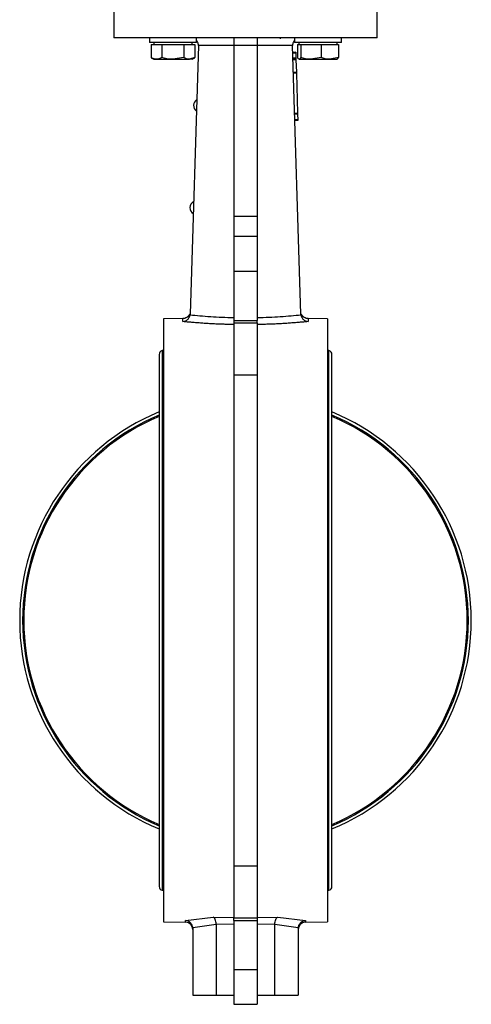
# Model space of a CAD drawing. Header units: millimetres. Extents: x 351 to 1801, y 78 to 1352.
# Tile 13 of 39: x 1111 to 1265, y 373 to 710. Entities that reach past the tile are written whole.
import ezdxf

# ---------------------------------------------------------------- set-up
doc = ezdxf.new("R2010")
doc.units = ezdxf.units.MM

msp = doc.modelspace()

# ---------------------------------------------------------------- linework, layer by layer
at = {"color": 7, "linetype": 'Continuous', "lineweight": 25}
for p, q in [((1143.16, 715.98), (1143.16, 703.48)), ((1233.16, 703.48), (1233.16, 715.98)), ((1233.16, 703.48), (1143.16, 703.48)), ((1155.42, 703.48), (1155.42, 701.88)), ((1171.42, 701.88), (1171.42, 703.48)), ((1184.16, 703.48), (1184.16, 700.93)), ((1192.16, 703.48), (1192.16, 700.93)), ((1200.06, 703.18), (1200.06, 703.48)), ((1204.91, 703.48), (1204.91, 701.88)), ((1220.91, 701.88), (1220.91, 703.48)), ((1171.42, 701.88), (1155.42, 701.88)), ((1155.91, 701.28), (1155.91, 696.78)), ((1155.91, 701.28), (1157.74, 701.28)), ((1156.92, 701.88), (1156.92, 701.28)), ((1157.74, 701.28), (1159.57, 701.28)), ((1159.57, 701.28), (1159.57, 696.78)), ((1159.57, 701.28), (1163.33, 701.28)), ((1163.33, 701.28), (1167.08, 701.28)), ((1167.08, 701.28), (1167.08, 696.78)), ((1167.08, 701.28), (1169, 701.28)), ((1169, 701.28), (1170.92, 701.28)), ((1172.09, 700.91), (1169.25, 609.15)), ((1169.92, 701.28), (1169.92, 701.88)), ((1170.92, 701.28), (1170.92, 696.78)), ((1192.16, 700.93), (1184.16, 700.93)), ((1184.16, 700.93), (1184.16, 642.55)), ((1192.16, 700.93), (1192.16, 642.55)), ((1207.08, 609.15), (1204.24, 700.91)), ((1220.91, 701.88), (1204.91, 701.88)), ((1205.93, 701.28), (1205.93, 696.78)), ((1205.93, 701.28), (1206.48, 701.28)), ((1206.41, 701.88), (1206.41, 701.28)), ((1206.48, 701.28), (1207.04, 701.28)), ((1207.04, 701.28), (1207.04, 696.78)), ((1207.04, 701.28), (1210.53, 701.28)), ((1210.53, 701.28), (1214.02, 701.28)), ((1214.02, 701.28), (1214.02, 696.78)), ((1214.02, 701.28), (1216.96, 701.28)), ((1216.96, 701.28), (1219.89, 701.28)), ((1219.41, 701.28), (1219.41, 701.88)), ((1219.89, 701.28), (1219.89, 696.78)), ((1155.97, 696.75), (1156.92, 696.2)), ((1167.08, 696.78), (1163.33, 696.2)), ((1170.92, 696.78), (1169, 696.2)), ((1169.92, 696.2), (1170.86, 696.75)), ((1205.32, 698.6), (1204.32, 698.57)), ((1205.32, 698.31), (1204.33, 698.28)), ((1205.38, 696.56), (1204.38, 696.53)), ((1205.32, 698.6), (1205.32, 698.31)), ((1205.32, 698.31), (1205.38, 696.56)), ((1205.38, 696.56), (1205.39, 696.27)), ((1214.02, 696.78), (1210.53, 696.2)), ((1219.89, 696.78), (1216.96, 696.2)), ((1156.92, 696.2), (1157.74, 696.2)), ((1157.74, 696.2), (1163.33, 696.2)), ((1163.33, 696.2), (1169, 696.2)), ((1169.92, 696.2), (1169, 696.2)), ((1205.39, 696.27), (1204.39, 696.24)), ((1205.4, 695.98), (1204.4, 695.94)), ((1205.39, 696.27), (1205.4, 695.98)), ((1205.4, 695.98), (1205.53, 691.75)), ((1206.34, 696.24), (1206.41, 696.2)), ((1206.48, 696.2), (1210.53, 696.2)), ((1210.53, 696.2), (1216.96, 696.2)), ((1216.96, 696.2), (1219.41, 696.2)), ((1219.41, 696.2), (1219.48, 696.24)), ((1205.53, 691.75), (1204.53, 691.72)), ((1205.54, 691.46), (1204.54, 691.43)), ((1205.53, 691.75), (1205.54, 691.46)), ((1205.54, 691.46), (1205.96, 677.75)), ((1205.96, 677.75), (1204.96, 677.72)), ((1205.97, 677.47), (1204.97, 677.43)), ((1205.96, 677.75), (1205.97, 677.47)), ((1205.97, 677.47), (1206.03, 675.57)), ((1206.03, 675.57), (1205.03, 675.54)), ((1206.04, 675.28), (1205.04, 675.25)), ((1206.03, 675.57), (1206.04, 675.28)), ((1184.16, 642.55), (1192.16, 642.55)), ((1184.16, 642.55), (1184.16, 635.62)), ((1192.16, 642.55), (1192.16, 635.62)), ((1192.16, 635.62), (1184.16, 635.62)), ((1184.16, 635.62), (1184.16, 623.74)), ((1192.16, 635.62), (1192.16, 623.74)), ((1192.16, 623.74), (1184.16, 623.74)), ((1184.16, 623.74), (1184.16, 606.94)), ((1192.16, 623.74), (1192.16, 606.94)), ((1169.25, 609.15), (1169.23, 608.92)), ((1207.1, 608.92), (1207.08, 609.15)), ((1166.8, 607.59), (1160.17, 607.48)), ((1160.17, 607.48), (1160.17, 504.48)), ((1184.16, 606.94), (1192.16, 606.94)), ((1184.16, 606.94), (1184.16, 606.19)), ((1184.16, 606.19), (1192.16, 606.19)), ((1184.16, 606.19), (1184.16, 588.31)), ((1192.16, 606.19), (1192.16, 606.94)), ((1192.16, 606.19), (1192.16, 588.31)), ((1216.16, 607.48), (1209.53, 607.59)), ((1216.16, 607.48), (1216.16, 401.48)), ((1160.17, 596.68), (1159.66, 596.68)), ((1159.66, 596.68), (1159.66, 412.28)), ((1216.66, 596.68), (1216.16, 596.68)), ((1216.66, 412.28), (1216.66, 596.68)), ((1158.66, 595.33), (1158.66, 413.63)), ((1217.66, 413.63), (1217.66, 595.33)), ((1192.16, 588.31), (1184.16, 588.31)), ((1184.16, 588.31), (1184.16, 420.65)), ((1192.16, 588.31), (1192.16, 420.65)), ((1160.17, 504.48), (1160.17, 401.48)), ((1184.16, 420.65), (1192.16, 420.65)), ((1184.16, 420.65), (1184.16, 402.76)), ((1192.16, 420.65), (1192.16, 402.76)), ((1159.66, 412.28), (1160.17, 412.28)), ((1216.16, 412.28), (1216.66, 412.28)), ((1160.17, 401.48), (1167.71, 401.35)), ((1167.71, 401.91), (1177.17, 403.14)), ((1178.16, 400.56), (1170.16, 399.49)), ((1177.17, 403.14), (1184.16, 403.01)), ((1178.16, 400.67), (1178.16, 400.56)), ((1184.16, 400.56), (1178.16, 400.67)), ((1178.16, 400.56), (1178.16, 376.48)), ((1192.16, 402.76), (1184.16, 402.76)), ((1184.16, 402.01), (1184.16, 402.76)), ((1184.16, 402.01), (1192.16, 402.01)), ((1184.16, 402.01), (1184.16, 385.21)), ((1192.16, 403.01), (1199.16, 403.14)), ((1192.16, 402.76), (1192.16, 402.01)), ((1192.16, 402.01), (1192.16, 385.21)), ((1198.17, 400.67), (1192.16, 400.56)), ((1198.16, 400.56), (1198.17, 400.67)), ((1206.17, 399.49), (1198.16, 400.56)), ((1198.16, 376.48), (1198.16, 400.56)), ((1199.16, 403.14), (1208.62, 401.91)), ((1208.62, 401.35), (1216.16, 401.48)), ((1170.16, 399.49), (1170.16, 399.32)), ((1170.16, 399.32), (1170.16, 376.48)), ((1170.16, 399.32), (1170.16, 398.85)), ((1206.16, 399.32), (1206.17, 399.49)), ((1206.16, 399.32), (1206.16, 376.48)), ((1184.16, 385.21), (1192.16, 385.21)), ((1184.16, 385.21), (1184.16, 373.33)), ((1192.16, 385.21), (1192.16, 373.33)), ((1170.16, 376.48), (1178.16, 376.48)), ((1178.16, 376.48), (1184.16, 376.48)), ((1192.16, 376.48), (1198.16, 376.48)), ((1198.16, 376.48), (1206.16, 376.48)), ((1184.16, 373.33), (1192.16, 373.33))]:
    msp.add_line(p, q, dxfattribs=at)
at = {"color": 8, "linetype": 'Continuous', "lineweight": 25}
for p, q in [((1167.71, 401.35), (1167.71, 401.91)), ((1208.62, 401.91), (1208.62, 401.35))]:
    msp.add_line(p, q, dxfattribs=at)
at = {"color": 7, "linetype": 'Continuous', "lineweight": 25}
for centre, radius, start, end in [((1172.83, 680.41), 2.4, 124.1628, 177.3612), ((1172.83, 680.46), 2.4, 178.5507, 232.4109), ((1171.58, 645.43), 2.4, 119.1795, 177.3612), ((1171.59, 645.48), 2.4, 178.5507, 237.1407), ((1160.08, 595.33), 1.41, 106.9423, 180), ((1216.25, 595.33), 1.41, 0, 73.0577), ((1188.16, 504.48), 77.1, 112.4961, 247.5039), ((1188.16, 504.48), 77.1, 292.4961, 67.5039), ((1188.16, 504.48), 76.1, 112.8082, 247.1918), ((1188.16, 504.48), 75.7, 112.9354, 247.0646), ((1188.16, 504.48), 76.1, 292.8082, 67.1918), ((1188.16, 504.48), 75.7, 292.9355, 67.0645), ((1160.08, 413.63), 1.41, 180, 253.0577), ((1216.25, 413.63), 1.41, 286.9423, 0), ((1167.66, 398.85), 2.5, 360, 88.9891), ((1208.66, 398.85), 2.5, 90.9687, 180)]:
    msp.add_arc(centre, radius, start, end, dxfattribs=at)
for points, knots in [([(1172.09, 700.91), (1172.08, 701.09), (1172.07, 701.45), (1171.91, 701.94), (1171.69, 702.36), (1171.5, 702.57), (1171.42, 702.67)], [0, 0, 0, 0, 0.272327, 0.540052, 0.798261, 1, 1, 1, 1]), ([(1184.17, 700.93), (1183.11, 700.93), (1180.9, 700.93), (1178.49, 700.93), (1176.88, 700.93), (1176.13, 700.93), (1175.41, 700.92), (1174.36, 700.92), (1173.24, 700.91), (1172.39, 700.91), (1172.09, 700.91)], [0, 0, 0, 0, 0.244417, 0.514969, 0.580418, 0.643642, 0.704642, 0.763418, 0.915687, 1, 1, 1, 1]), ([(1204.24, 700.91), (1203.91, 700.91), (1202.99, 700.91), (1201.55, 700.92), (1199.93, 700.93), (1197.82, 700.93), (1195.23, 700.93), (1193.12, 700.93), (1192.16, 700.93)], [0, 0, 0, 0, 0.093274, 0.254613, 0.378344, 0.508127, 0.778599, 1, 1, 1, 1]), ([(1204.91, 702.67), (1204.83, 702.57), (1204.64, 702.36), (1204.42, 701.95), (1204.26, 701.45), (1204.25, 701.09), (1204.24, 700.91)], [0, 0, 0, 0, 0.200674, 0.457641, 0.726664, 1, 1, 1, 1]), ([(1157.74, 696.2), (1157.26, 696.27), (1156.64, 696.37), (1156.04, 696.71), (1155.91, 696.78)], [0, 0, 0, 0, 0.776287, 1, 1, 1, 1]), ([(1159.57, 696.78), (1159.12, 696.55), (1158.51, 696.24), (1157.89, 696.21), (1157.74, 696.2)], [0, 0, 0, 0, 0.758149, 1, 1, 1, 1]), ([(1163.33, 696.2), (1163.24, 696.2), (1161.97, 696.21), (1160.73, 696.51), (1159.57, 696.78)], [0, 0, 0, 0, 0.070215, 1, 1, 1, 1]), ([(1169, 696.2), (1168.95, 696.2), (1168.31, 696.21), (1167.67, 696.51), (1167.08, 696.78)], [0, 0, 0, 0, 0.070215, 1, 1, 1, 1]), ([(1206.48, 696.2), (1206.34, 696.27), (1206.15, 696.37), (1205.97, 696.71), (1205.93, 696.78)], [0, 0, 0, 0, 0.776287, 1, 1, 1, 1]), ([(1207.04, 696.78), (1206.9, 696.55), (1206.72, 696.24), (1206.53, 696.21), (1206.48, 696.2)], [0, 0, 0, 0, 0.7581486, 1, 1, 1, 1]), ([(1210.53, 696.2), (1210.44, 696.2), (1209.27, 696.21), (1208.11, 696.51), (1207.04, 696.78)], [0, 0, 0, 0, 0.0702148, 1, 1, 1, 1]), ([(1216.96, 696.2), (1216.89, 696.2), (1215.89, 696.21), (1214.92, 696.51), (1214.02, 696.78)], [0, 0, 0, 0, 0.070215, 1, 1, 1, 1]), ([(1219.34, 696.2), (1219.39, 696.21), (1219.57, 696.24), (1219.76, 696.55), (1219.89, 696.78)], [0, 0, 0, 0, 0.241851, 1, 1, 1, 1]), ([(1166.79, 606.59), (1167.07, 606.64), (1167.64, 606.75), (1168.41, 607.25), (1168.89, 607.87), (1169.14, 608.45), (1169.2, 608.76), (1169.23, 608.92)], [0, 0, 0, 0, 0.248888, 0.498883, 0.748164, 0.876785, 1, 1, 1, 1]), ([(1169.09, 609.14), (1168.97, 608.92), (1168.74, 608.47), (1168.16, 607.98), (1167.5, 607.66), (1167.03, 607.61), (1166.8, 607.59)], [0, 0, 0, 0, 0.255191, 0.514256, 0.765729, 1, 1, 1, 1]), ([(1169.23, 608.92), (1170.34, 608.8), (1172.56, 608.58), (1176.25, 608.29), (1180.12, 608.07), (1182.82, 608.02), (1184.16, 607.99)], [0, 0, 0, 0, 0.250318, 0.500401, 0.750276, 1, 1, 1, 1]), ([(1192.16, 607.99), (1193.51, 608.02), (1196.21, 608.07), (1200.08, 608.29), (1203.77, 608.58), (1205.99, 608.8), (1207.1, 608.92)], [0, 0, 0, 0, 0.249719, 0.499589, 0.749667, 1, 1, 1, 1]), ([(1207.1, 608.92), (1207.13, 608.76), (1207.18, 608.45), (1207.44, 607.87), (1207.92, 607.25), (1208.69, 606.75), (1209.26, 606.64), (1209.54, 606.59)], [0, 0, 0, 0, 0.123223, 0.251836, 0.501117, 0.751111, 1, 1, 1, 1]), ([(1209.53, 607.59), (1209.3, 607.61), (1208.83, 607.66), (1208.17, 607.98), (1207.59, 608.47), (1207.36, 608.92), (1207.24, 609.14)], [0, 0, 0, 0, 0.234271, 0.485744, 0.744809, 1, 1, 1, 1]), ([(1184.16, 605.6), (1183.49, 605.6), (1182.23, 605.62), (1180.35, 605.67), (1178.54, 605.73), (1176.72, 605.82), (1174.94, 605.92), (1173.2, 606.04), (1171.5, 606.17), (1169.9, 606.3), (1168.32, 606.45), (1167.32, 606.54), (1166.79, 606.59)], [0, 0, 0, 0, 0.106617, 0.198898, 0.300158, 0.400221, 0.500003, 0.599368, 0.699569, 0.801497, 0.893418, 1, 1, 1, 1]), ([(1209.54, 606.59), (1209.01, 606.54), (1208.01, 606.45), (1206.43, 606.3), (1204.82, 606.17), (1203.12, 606.04), (1201.39, 605.92), (1199.62, 605.82), (1197.79, 605.73), (1195.97, 605.67), (1194.09, 605.62), (1192.84, 605.6), (1192.16, 605.6)], [0, 0, 0, 0, 0.1065765, 0.1984672, 0.3005755, 0.4008481, 0.5000005, 0.5990618, 0.6993643, 0.8016753, 0.8933738, 1, 1, 1, 1]), ([(1170.16, 399.49), (1170.14, 399.65), (1170.1, 399.97), (1169.87, 400.58), (1169.39, 401.23), (1168.6, 401.77), (1168, 401.86), (1167.71, 401.91)], [0, 0, 0, 0, 0.1246474, 0.252054, 0.5015337, 0.7513588, 1, 1, 1, 1]), ([(1178.16, 400.67), (1178.13, 400.97), (1178.07, 401.57), (1177.82, 402.33), (1177.52, 402.89), (1177.29, 403.06), (1177.17, 403.14)], [0, 0, 0, 0, 0.2507844, 0.5006158, 0.7507496, 1, 1, 1, 1]), ([(1198.17, 400.67), (1198.2, 400.97), (1198.26, 401.57), (1198.51, 402.33), (1198.81, 402.89), (1199.04, 403.06), (1199.16, 403.14)], [0, 0, 0, 0, 0.250784, 0.500616, 0.75075, 1, 1, 1, 1]), ([(1206.17, 399.49), (1206.19, 399.65), (1206.23, 399.97), (1206.46, 400.58), (1206.94, 401.23), (1207.73, 401.77), (1208.32, 401.86), (1208.62, 401.91)], [0, 0, 0, 0, 0.124642, 0.252055, 0.501534, 0.751359, 1, 1, 1, 1])]:
    msp.add_open_spline(points, degree=3, knots=knots, dxfattribs=at)
at = {"color": 8, "linetype": 'Continuous', "lineweight": 25}
for points, knots in [([(1166.79, 606.59), (1166.79, 606.96), (1166.81, 607.71), (1166.81, 607.56), (1166.81, 607.48)], [0, 0, 0, 0, 0.499993, 1, 1, 1, 1]), ([(1209.52, 607.48), (1209.52, 607.51), (1209.52, 607.58), (1209.53, 606.99), (1209.54, 606.59)], [0, 0, 0, 0, 0.333313, 1, 1, 1, 1])]:
    msp.add_open_spline(points, degree=3, knots=knots, dxfattribs=at)

doc.saveas('drawing.dxf')
